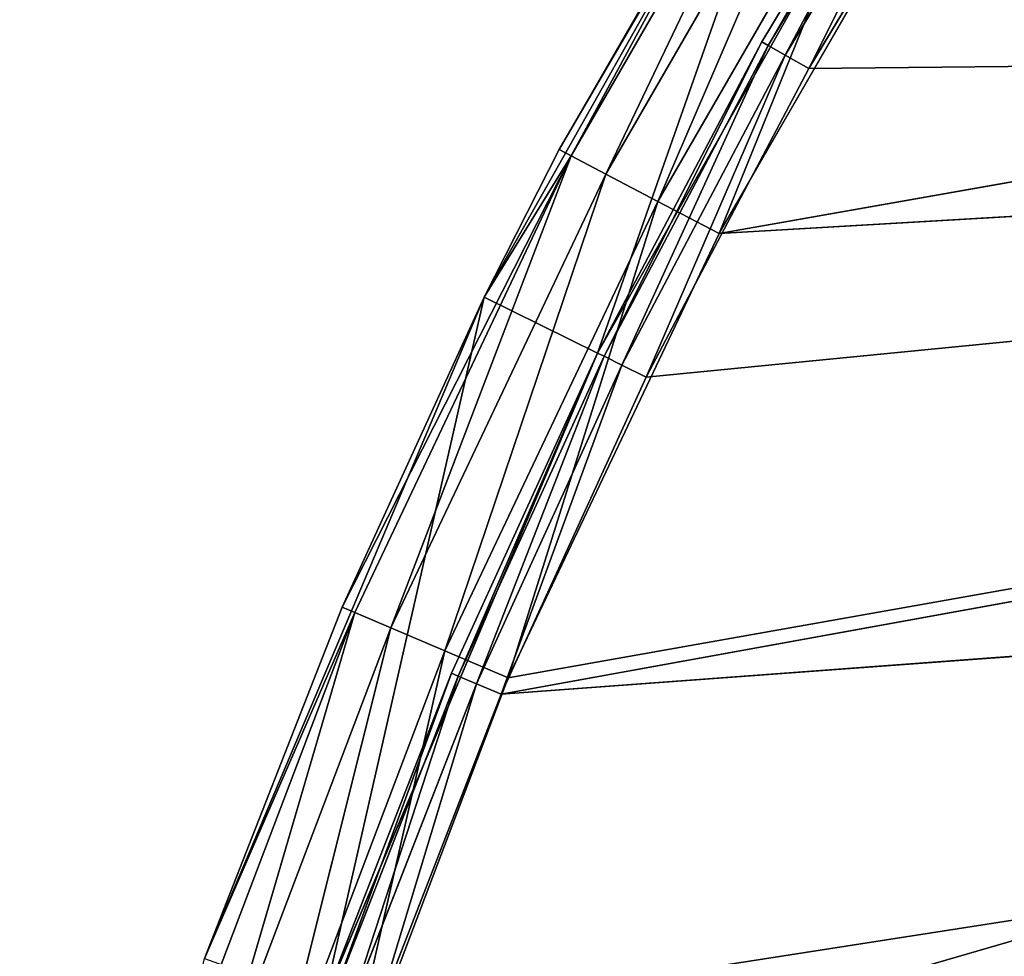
# Model space of a CAD drawing. Extents: x 0 to 71, y 0 to 117.
# Tile 220 of 256: x 1.72 to 7.17, y 76.62 to 81.81. Entities that reach past the tile are written whole.
import ezdxf

# ---------------------------------------------------------------- set-up
doc = ezdxf.new("R2010")
doc.units = 0
doc.header["$LTSCALE"] = 25.4
doc.layers.get('0').update_dxf_attribs({"color": 13, "linetype": 'CONTINUOUS'})

# ---------------------------------------------------------------- blocks, each defined once
blk = doc.blocks.new('MONO-LONG-I-S-BRASS-7731_S')
at = {"color": 250}
for p, q in [((37.3431, 311.4521, 66.3775), (33.8833, 311.4521, 64.4236)), ((33.8833, 311.4521, 64.4236), (36.5252, 293.4521, 65.9619)), ((33.8833, 311.4521, 64.4236), (36.5252, 293.4521, 65.9619)), ((33.8833, 311.4521, 64.4236), (37.652, 311.4521, 65.7493)), ((33.8833, 311.4521, 64.4236), (37.652, 311.4521, 65.7493)), ((37.3431, 311.4521, 66.3775), (33.8833, 311.4521, 64.4236)), ((37.652, 311.4521, 65.7493), (34.2618, 311.4521, 63.8347)), ((34.2618, 311.4521, 63.8347), (35.9295, 293.4521, 64.8404)), ((34.2618, 311.4521, 63.8347), (35.9295, 293.4521, 64.8404)), ((37.652, 311.4521, 65.7493), (34.2618, 311.4521, 63.8347)), ((37.652, 311.4521, 65.7493), (35.9295, 293.4521, 64.8404)), ((37.652, 311.4521, 65.7493), (35.9295, 293.4521, 64.8404)), ((37.3431, 311.4521, 66.3775), (36.5252, 293.4521, 65.9619)), ((37.3431, 311.4521, 66.3775), (36.5252, 293.4521, 65.9619)), ((41.0031, 311.4521, 67.9242), (37.3431, 311.4521, 66.3775)), ((37.3431, 311.4521, 66.3775), (39.0572, 293.4521, 67.1633)), ((37.3431, 311.4521, 66.3775), (39.0572, 293.4521, 67.1633)), ((37.3431, 311.4521, 66.3775), (37.3431, 293.4521, 66.3775)), ((37.3431, 311.4521, 66.3775), (37.3431, 293.4521, 66.3775)), ((37.3431, 311.4521, 66.3775), (37.652, 311.4521, 65.7493)), ((37.3431, 311.4521, 66.3775), (37.652, 311.4521, 65.7493)), ((37.3431, 311.4521, 66.3775), (41.2383, 311.4521, 67.2649)), ((37.3431, 311.4521, 66.3775), (41.2383, 311.4521, 67.2649)), ((41.0031, 311.4521, 67.9242), (37.3431, 311.4521, 66.3775)), ((41.2383, 311.4521, 67.2649), (37.652, 311.4521, 65.7493)), ((37.652, 311.4521, 65.7493), (37.652, 293.4521, 65.7493)), ((37.652, 311.4521, 65.7493), (37.652, 293.4521, 65.7493)), ((37.652, 311.4521, 65.7493), (39.4235, 293.4521, 66.5583)), ((37.652, 311.4521, 65.7493), (39.4235, 293.4521, 66.5583)), ((41.2383, 311.4521, 67.2649), (37.652, 311.4521, 65.7493)), ((41.0031, 311.4521, 67.9242), (39.0572, 293.4521, 67.1633)), ((41.0031, 311.4521, 67.9242), (39.0572, 293.4521, 67.1633)), ((41.2383, 311.4521, 67.2649), (39.4235, 293.4521, 66.5583)), ((41.2383, 311.4521, 67.2649), (39.4235, 293.4521, 66.5583)), ((34.0982, 293.4521, 64.5606), (36.5252, 293.4521, 65.9619)), ((36.5606, 293.0694, 65.8945), (34.0982, 293.4521, 64.5606)), ((36.5606, 293.0694, 65.8945), (34.0982, 293.4521, 64.5606)), ((34.0982, 293.4521, 64.5606), (36.5252, 293.4521, 65.9619)), ((35.9295, 293.4521, 64.8404), (34.2618, 293.4521, 63.8347)), ((35.9493, 293.3021, 64.8054), (34.2618, 293.4521, 63.8347)), ((35.9295, 293.4521, 64.8404), (34.2618, 293.4521, 63.8347)), ((35.9493, 293.3021, 64.8054), (34.2618, 293.4521, 63.8347)), ((37.652, 293.4521, 65.7493), (35.9295, 293.4521, 64.8404)), ((37.6697, 293.3021, 65.7132), (35.9295, 293.4521, 64.8404)), ((37.652, 293.4521, 65.7493), (35.9295, 293.4521, 64.8404)), ((37.6697, 293.3021, 65.7132), (35.9295, 293.4521, 64.8404)), ((35.9493, 293.3021, 64.8054), (35.9295, 293.4521, 64.8404)), ((35.9493, 293.3021, 64.8054), (35.9295, 293.4521, 64.8404)), ((36.5252, 293.4521, 65.9619), (37.3431, 293.4521, 66.3775)), ((36.5606, 293.0694, 65.8945), (36.5252, 293.4521, 65.9619)), ((36.5252, 293.4521, 65.9619), (37.3431, 293.4521, 66.3775)), ((36.5606, 293.0694, 65.8945), (36.5252, 293.4521, 65.9619)), ((39.0572, 293.4521, 67.1633), (36.5606, 293.0694, 65.8945)), ((39.0572, 293.4521, 67.1633), (36.5606, 293.0694, 65.8945)), ((37.3431, 293.4521, 66.3775), (36.5606, 293.0694, 65.8945)), ((37.3431, 293.4521, 66.3775), (36.5606, 293.0694, 65.8945)), ((37.3431, 293.4521, 66.3775), (39.0572, 293.4521, 67.1633)), ((37.3431, 293.4521, 66.3775), (39.0572, 293.4521, 67.1633)), ((39.4235, 293.4521, 66.5583), (37.652, 293.4521, 65.7493)), ((39.4391, 293.3021, 66.5213), (37.652, 293.4521, 65.7493)), ((39.4235, 293.4521, 66.5583), (37.652, 293.4521, 65.7493)), ((39.4391, 293.3021, 66.5213), (37.652, 293.4521, 65.7493)), ((37.6697, 293.3021, 65.7132), (37.652, 293.4521, 65.7493)), ((37.6697, 293.3021, 65.7132), (37.652, 293.4521, 65.7493)), ((39.0572, 293.4521, 67.1633), (41.0031, 293.4521, 67.9242)), ((39.0572, 293.4521, 67.1633), (41.0031, 293.4521, 67.9242)), ((39.0572, 293.4521, 67.1633), (39.087, 293.0694, 67.0933)), ((39.0572, 293.4521, 67.1633), (39.087, 293.0694, 67.0933)), ((41.0031, 293.4521, 67.9242), (39.087, 293.0694, 67.0933)), ((41.0031, 293.4521, 67.9242), (39.087, 293.0694, 67.0933)), ((41.2383, 293.4521, 67.2649), (39.4235, 293.4521, 66.5583)), ((41.2518, 293.3021, 67.227), (39.4235, 293.4521, 66.5583)), ((41.2383, 293.4521, 67.2649), (39.4235, 293.4521, 66.5583)), ((41.2518, 293.3021, 67.227), (39.4235, 293.4521, 66.5583)), ((39.4391, 293.3021, 66.5213), (39.4235, 293.4521, 66.5583)), ((39.4391, 293.3021, 66.5213), (39.4235, 293.4521, 66.5583)), ((36.0033, 293.1923, 64.7098), (34.2835, 293.3021, 63.8009)), ((34.2835, 293.3021, 63.8009), (35.9493, 293.3021, 64.8054)), ((36.0033, 293.1923, 64.7098), (34.2835, 293.3021, 63.8009)), ((34.2835, 293.3021, 63.8009), (35.9493, 293.3021, 64.8054)), ((37.7182, 293.1923, 65.6147), (35.9493, 293.3021, 64.8054)), ((35.9493, 293.3021, 64.8054), (37.6697, 293.3021, 65.7132)), ((37.7182, 293.1923, 65.6147), (35.9493, 293.3021, 64.8054)), ((36.0033, 293.1923, 64.7098), (35.9493, 293.3021, 64.8054)), ((36.0033, 293.1923, 64.7098), (35.9493, 293.3021, 64.8054)), ((35.9493, 293.3021, 64.8054), (37.6697, 293.3021, 65.7132)), ((39.4819, 293.1923, 66.4201), (37.6697, 293.3021, 65.7132)), ((37.6697, 293.3021, 65.7132), (39.4391, 293.3021, 66.5213)), ((39.4819, 293.1923, 66.4201), (37.6697, 293.3021, 65.7132)), ((37.7182, 293.1923, 65.6147), (37.6697, 293.3021, 65.7132)), ((37.7182, 293.1923, 65.6147), (37.6697, 293.3021, 65.7132)), ((37.6697, 293.3021, 65.7132), (39.4391, 293.3021, 66.5213)), ((41.2887, 293.1923, 67.1236), (39.4391, 293.3021, 66.5213)), ((39.4391, 293.3021, 66.5213), (41.2518, 293.3021, 67.227)), ((41.2887, 293.1923, 67.1236), (39.4391, 293.3021, 66.5213)), ((39.4819, 293.1923, 66.4201), (39.4391, 293.3021, 66.5213)), ((39.4819, 293.1923, 66.4201), (39.4391, 293.3021, 66.5213)), ((39.4391, 293.3021, 66.5213), (41.2518, 293.3021, 67.227)), ((36.077, 293.1521, 64.5792), (34.3429, 293.1923, 63.7086)), ((34.3429, 293.1923, 63.7086), (36.0033, 293.1923, 64.7098)), ((36.077, 293.1521, 64.5792), (34.3429, 293.1923, 63.7086)), ((34.3429, 293.1923, 63.7086), (36.0033, 293.1923, 64.7098)), ((37.7843, 293.1521, 65.4801), (36.0033, 293.1923, 64.7098)), ((36.0033, 293.1923, 64.7098), (37.7182, 293.1923, 65.6147)), ((37.7843, 293.1521, 65.4801), (36.0033, 293.1923, 64.7098)), ((36.077, 293.1521, 64.5792), (36.0033, 293.1923, 64.7098)), ((36.077, 293.1521, 64.5792), (36.0033, 293.1923, 64.7098)), ((36.0033, 293.1923, 64.7098), (37.7182, 293.1923, 65.6147)), ((39.5403, 293.1521, 66.282), (37.7182, 293.1923, 65.6147)), ((37.7182, 293.1923, 65.6147), (39.4819, 293.1923, 66.4201)), ((39.5403, 293.1521, 66.282), (37.7182, 293.1923, 65.6147)), ((37.7843, 293.1521, 65.4801), (37.7182, 293.1923, 65.6147)), ((37.7843, 293.1521, 65.4801), (37.7182, 293.1923, 65.6147)), ((37.7182, 293.1923, 65.6147), (39.4819, 293.1923, 66.4201)), ((41.3391, 293.1521, 66.9823), (39.4819, 293.1923, 66.4201)), ((39.4819, 293.1923, 66.4201), (41.2887, 293.1923, 67.1236)), ((41.3391, 293.1521, 66.9823), (39.4819, 293.1923, 66.4201)), ((39.5403, 293.1521, 66.282), (39.4819, 293.1923, 66.4201)), ((39.5403, 293.1521, 66.282), (39.4819, 293.1923, 66.4201)), ((39.4819, 293.1923, 66.4201), (41.2887, 293.1923, 67.1236)), ((34.424, 293.1521, 63.5824), (36.077, 293.1521, 64.5792)), ((34.424, 293.1521, 63.5824), (36.077, 293.1521, 64.5792)), ((36.077, 293.1521, 64.5792), (35.8924, 293.1521, 46.1818)), ((37.7843, 293.1521, 65.4801), (35.8924, 293.1521, 46.1818)), ((36.077, 293.1521, 64.5792), (35.8924, 293.1521, 46.1818)), ((37.7843, 293.1521, 65.4801), (35.8924, 293.1521, 46.1818)), ((39.5403, 293.1521, 66.282), (35.8924, 293.1521, 46.1818)), ((39.5403, 293.1521, 66.282), (35.8924, 293.1521, 46.1818)), ((36.077, 293.1521, 64.5792), (37.7843, 293.1521, 65.4801)), ((36.077, 293.1521, 64.5792), (37.7843, 293.1521, 65.4801)), ((37.7843, 293.1521, 65.4801), (39.5403, 293.1521, 66.282)), ((37.7843, 293.1521, 65.4801), (39.5403, 293.1521, 66.282)), ((39.5403, 293.1521, 66.282), (38.0028, 293.1521, 45.5416)), ((39.5403, 293.1521, 66.282), (38.0028, 293.1521, 45.5416)), ((41.3391, 293.1521, 66.9823), (38.0028, 293.1521, 45.5416)), ((41.3391, 293.1521, 66.9823), (38.0028, 293.1521, 45.5416)), ((39.5403, 293.1521, 66.282), (41.3391, 293.1521, 66.9823)), ((39.5403, 293.1521, 66.282), (41.3391, 293.1521, 66.9823)), ((36.6614, 292.745, 65.7025), (34.1389, 293.0694, 64.4963)), ((36.6614, 292.745, 65.7025), (34.1389, 293.0694, 64.4963)), ((36.5606, 293.0694, 65.8945), (34.1389, 293.0694, 64.4963)), ((36.5606, 293.0694, 65.8945), (34.1389, 293.0694, 64.4963)), ((36.5606, 293.0694, 65.8945), (36.6614, 292.745, 65.7025)), ((39.172, 292.745, 66.8938), (36.5606, 293.0694, 65.8945)), ((39.172, 292.745, 66.8938), (36.5606, 293.0694, 65.8945)), ((39.087, 293.0694, 67.0933), (36.5606, 293.0694, 65.8945)), ((36.5606, 293.0694, 65.8945), (36.6614, 292.745, 65.7025)), ((39.087, 293.0694, 67.0933), (36.5606, 293.0694, 65.8945)), ((39.172, 292.745, 66.8938), (39.087, 293.0694, 67.0933)), ((39.172, 292.745, 66.8938), (39.087, 293.0694, 67.0933)), ((41.7703, 292.745, 67.8792), (39.087, 293.0694, 67.0933)), ((41.7703, 292.745, 67.8792), (39.087, 293.0694, 67.0933)), ((41.7017, 293.0694, 68.0849), (39.087, 293.0694, 67.0933)), ((41.7017, 293.0694, 68.0849), (39.087, 293.0694, 67.0933)), ((36.8121, 292.5282, 65.4153), (34.2547, 292.745, 64.3131)), ((36.8121, 292.5282, 65.4153), (34.2547, 292.745, 64.3131)), ((36.6614, 292.745, 65.7025), (34.2547, 292.745, 64.3131)), ((36.6614, 292.745, 65.7025), (34.2547, 292.745, 64.3131)), ((36.6614, 292.745, 65.7025), (39.172, 292.745, 66.8938)), ((36.6614, 292.745, 65.7025), (36.8121, 292.5282, 65.4153)), ((39.2991, 292.5282, 66.5954), (36.6614, 292.745, 65.7025)), ((39.2991, 292.5282, 66.5954), (36.6614, 292.745, 65.7025)), ((36.6614, 292.745, 65.7025), (39.172, 292.745, 66.8938)), ((36.6614, 292.745, 65.7025), (36.8121, 292.5282, 65.4153)), ((39.2991, 292.5282, 66.5954), (39.172, 292.745, 66.8938)), ((39.2991, 292.5282, 66.5954), (39.172, 292.745, 66.8938)), ((41.873, 292.5282, 67.5715), (39.172, 292.745, 66.8938)), ((41.873, 292.5282, 67.5715), (39.172, 292.745, 66.8938)), ((41.7703, 292.745, 67.8792), (39.172, 292.745, 66.8938)), ((41.7703, 292.745, 67.8792), (39.172, 292.745, 66.8938)), ((36.99, 292.4521, 65.0764), (34.4281, 292.5282, 64.0389)), ((36.99, 292.4521, 65.0764), (34.4281, 292.5282, 64.0389)), ((36.8121, 292.5282, 65.4153), (34.4281, 292.5282, 64.0389)), ((36.8121, 292.5282, 65.4153), (34.4281, 292.5282, 64.0389)), ((36.8121, 292.5282, 65.4153), (39.2991, 292.5282, 66.5954)), ((36.8121, 292.5282, 65.4153), (36.99, 292.4521, 65.0764)), ((39.4491, 292.4521, 66.2433), (36.8121, 292.5282, 65.4153)), ((39.4491, 292.4521, 66.2433), (36.8121, 292.5282, 65.4153)), ((36.8121, 292.5282, 65.4153), (39.2991, 292.5282, 66.5954)), ((36.8121, 292.5282, 65.4153), (36.99, 292.4521, 65.0764)), ((39.4491, 292.4521, 66.2433), (39.2991, 292.5282, 66.5954)), ((39.4491, 292.4521, 66.2433), (39.2991, 292.5282, 66.5954)), ((41.9942, 292.4521, 67.2085), (39.2991, 292.5282, 66.5954)), ((41.9942, 292.4521, 67.2085), (39.2991, 292.5282, 66.5954)), ((41.873, 292.5282, 67.5715), (39.2991, 292.5282, 66.5954)), ((41.873, 292.5282, 67.5715), (39.2991, 292.5282, 66.5954)), ((33.6976, 292.4521, 46.398), (36.99, 292.4521, 65.0764)), ((33.6976, 292.4521, 46.398), (36.99, 292.4521, 65.0764)), ((36.99, 292.4521, 65.0764), (34.6327, 292.4521, 63.7154)), ((36.99, 292.4521, 65.0764), (34.6327, 292.4521, 63.7154)), ((35.8924, 292.4521, 46.1818), (36.99, 292.4521, 65.0764)), ((41.9942, 292.4521, 67.2085), (35.8924, 292.4521, 46.1818)), ((41.9942, 292.4521, 67.2085), (35.8924, 292.4521, 46.1818)), ((39.4491, 292.4521, 66.2433), (35.8924, 292.4521, 46.1818)), ((39.4491, 292.4521, 66.2433), (35.8924, 292.4521, 46.1818)), ((35.8924, 292.4521, 46.1818), (36.99, 292.4521, 65.0764)), ((39.4491, 292.4521, 66.2433), (36.99, 292.4521, 65.0764)), ((39.4491, 292.4521, 66.2433), (36.99, 292.4521, 65.0764)), ((41.9942, 292.4521, 67.2085), (39.4491, 292.4521, 66.2433)), ((41.9942, 292.4521, 67.2085), (39.4491, 292.4521, 66.2433))]:
    blk.add_line(p, q, dxfattribs=at)
mesh = blk.add_polyface(dxfattribs=at)
corners = [(37.3431, 311.4521, 66.3775), (33.8833, 311.4521, 64.4236), (36.5252, 293.4521, 65.9619)]
mesh.append_faces([[corners[k] for k in face] for face in [(0, 1, 2)]], dxfattribs={"color": 250})
mesh = blk.add_polyface(dxfattribs=at)
corners = [(36.5252, 293.4521, 65.9619), (33.8833, 311.4521, 64.4236), (34.0982, 293.4521, 64.5606)]
mesh.append_faces([[corners[k] for k in face] for face in [(0, 1, 2)]], dxfattribs={"color": 250})
mesh = blk.add_polyface(dxfattribs=at)
corners = [(37.652, 311.4521, 65.7493), (34.2618, 311.4521, 63.8347), (33.8833, 311.4521, 64.4236)]
mesh.append_faces([[corners[k] for k in face] for face in [(0, 1, 2)]], dxfattribs={"color": 250})
mesh = blk.add_polyface(dxfattribs=at)
corners = [(37.3431, 311.4521, 66.3775), (37.652, 311.4521, 65.7493), (33.8833, 311.4521, 64.4236)]
mesh.append_faces([[corners[k] for k in face] for face in [(0, 1, 2)]], dxfattribs={"color": 250})
mesh = blk.add_polyface(dxfattribs=at)
corners = [(35.9295, 293.4521, 64.8404), (34.2618, 293.4521, 63.8347), (34.2618, 311.4521, 63.8347)]
mesh.append_faces([[corners[k] for k in face] for face in [(0, 1, 2)]], dxfattribs={"color": 250})
mesh = blk.add_polyface(dxfattribs=at)
corners = [(37.652, 311.4521, 65.7493), (35.9295, 293.4521, 64.8404), (34.2618, 311.4521, 63.8347)]
mesh.append_faces([[corners[k] for k in face] for face in [(0, 1, 2)]], dxfattribs={"color": 250})
mesh = blk.add_polyface(dxfattribs=at)
corners = [(37.652, 293.4521, 65.7493), (35.9295, 293.4521, 64.8404), (37.652, 311.4521, 65.7493)]
mesh.append_faces([[corners[k] for k in face] for face in [(0, 1, 2)]], dxfattribs={"color": 250})
mesh = blk.add_polyface(dxfattribs=at)
corners = [(37.3431, 311.4521, 66.3775), (36.5252, 293.4521, 65.9619), (37.3431, 293.4521, 66.3775)]
mesh.append_faces([[corners[k] for k in face] for face in [(0, 1, 2)]], dxfattribs={"color": 250})
mesh = blk.add_polyface(dxfattribs=at)
corners = [(41.0031, 311.4521, 67.9242), (37.3431, 311.4521, 66.3775), (39.0572, 293.4521, 67.1633)]
mesh.append_faces([[corners[k] for k in face] for face in [(0, 1, 2)]], dxfattribs={"color": 250})
mesh = blk.add_polyface(dxfattribs=at)
corners = [(39.0572, 293.4521, 67.1633), (37.3431, 311.4521, 66.3775), (37.3431, 293.4521, 66.3775)]
mesh.append_faces([[corners[k] for k in face] for face in [(0, 1, 2)]], dxfattribs={"color": 250})
mesh = blk.add_polyface(dxfattribs=at)
corners = [(41.2383, 311.4521, 67.2649), (37.652, 311.4521, 65.7493), (37.3431, 311.4521, 66.3775)]
mesh.append_faces([[corners[k] for k in face] for face in [(0, 1, 2)]], dxfattribs={"color": 250})
mesh = blk.add_polyface(dxfattribs=at)
corners = [(41.0031, 311.4521, 67.9242), (41.2383, 311.4521, 67.2649), (37.3431, 311.4521, 66.3775)]
mesh.append_faces([[corners[k] for k in face] for face in [(0, 1, 2)]], dxfattribs={"color": 250})
mesh = blk.add_polyface(dxfattribs=at)
corners = [(39.4235, 293.4521, 66.5583), (37.652, 293.4521, 65.7493), (37.652, 311.4521, 65.7493)]
mesh.append_faces([[corners[k] for k in face] for face in [(0, 1, 2)]], dxfattribs={"color": 250})
mesh = blk.add_polyface(dxfattribs=at)
corners = [(41.2383, 311.4521, 67.2649), (39.4235, 293.4521, 66.5583), (37.652, 311.4521, 65.7493)]
mesh.append_faces([[corners[k] for k in face] for face in [(0, 1, 2)]], dxfattribs={"color": 250})
mesh = blk.add_polyface(dxfattribs=at)
corners = [(41.0031, 311.4521, 67.9242), (39.0572, 293.4521, 67.1633), (41.0031, 293.4521, 67.9242)]
mesh.append_faces([[corners[k] for k in face] for face in [(0, 1, 2)]], dxfattribs={"color": 250})
mesh = blk.add_polyface(dxfattribs=at)
corners = [(41.2383, 293.4521, 67.2649), (39.4235, 293.4521, 66.5583), (41.2383, 311.4521, 67.2649)]
mesh.append_faces([[corners[k] for k in face] for face in [(0, 1, 2)]], dxfattribs={"color": 250})
mesh = blk.add_polyface(dxfattribs=at)
corners = [(36.5606, 293.0694, 65.8945), (34.0982, 293.4521, 64.5606), (34.1389, 293.0694, 64.4963)]
mesh.append_faces([[corners[k] for k in face] for face in [(0, 1, 2)]], dxfattribs={"color": 250})
mesh = blk.add_polyface(dxfattribs=at)
corners = [(36.5606, 293.0694, 65.8945), (36.5252, 293.4521, 65.9619), (34.0982, 293.4521, 64.5606)]
mesh.append_faces([[corners[k] for k in face] for face in [(0, 1, 2)]], dxfattribs={"color": 250})
mesh = blk.add_polyface(dxfattribs=at)
corners = [(35.9493, 293.3021, 64.8054), (34.2618, 293.4521, 63.8347), (35.9295, 293.4521, 64.8404)]
mesh.append_faces([[corners[k] for k in face] for face in [(0, 1, 2)]], dxfattribs={"color": 250})
mesh = blk.add_polyface(dxfattribs=at)
corners = [(35.9493, 293.3021, 64.8054), (34.2835, 293.3021, 63.8009), (34.2618, 293.4521, 63.8347)]
mesh.append_faces([[corners[k] for k in face] for face in [(0, 1, 2)]], dxfattribs={"color": 250})
mesh = blk.add_polyface(dxfattribs=at)
corners = [(37.6697, 293.3021, 65.7132), (35.9295, 293.4521, 64.8404), (37.652, 293.4521, 65.7493)]
mesh.append_faces([[corners[k] for k in face] for face in [(0, 1, 2)]], dxfattribs={"color": 250})
mesh = blk.add_polyface(dxfattribs=at)
corners = [(37.6697, 293.3021, 65.7132), (35.9493, 293.3021, 64.8054), (35.9295, 293.4521, 64.8404)]
mesh.append_faces([[corners[k] for k in face] for face in [(0, 1, 2)]], dxfattribs={"color": 250})
mesh = blk.add_polyface(dxfattribs=at)
corners = [(37.3431, 293.4521, 66.3775), (36.5252, 293.4521, 65.9619), (36.5606, 293.0694, 65.8945)]
mesh.append_faces([[corners[k] for k in face] for face in [(0, 1, 2)]], dxfattribs={"color": 250})
mesh = blk.add_polyface(dxfattribs=at)
corners = [(39.087, 293.0694, 67.0933), (39.0572, 293.4521, 67.1633), (36.5606, 293.0694, 65.8945)]
mesh.append_faces([[corners[k] for k in face] for face in [(0, 1, 2)]], dxfattribs={"color": 250})
mesh = blk.add_polyface(dxfattribs=at)
corners = [(39.0572, 293.4521, 67.1633), (37.3431, 293.4521, 66.3775), (36.5606, 293.0694, 65.8945)]
mesh.append_faces([[corners[k] for k in face] for face in [(0, 1, 2)]], dxfattribs={"color": 250})
mesh = blk.add_polyface(dxfattribs=at)
corners = [(39.4391, 293.3021, 66.5213), (37.652, 293.4521, 65.7493), (39.4235, 293.4521, 66.5583)]
mesh.append_faces([[corners[k] for k in face] for face in [(0, 1, 2)]], dxfattribs={"color": 250})
mesh = blk.add_polyface(dxfattribs=at)
corners = [(39.4391, 293.3021, 66.5213), (37.6697, 293.3021, 65.7132), (37.652, 293.4521, 65.7493)]
mesh.append_faces([[corners[k] for k in face] for face in [(0, 1, 2)]], dxfattribs={"color": 250})
mesh = blk.add_polyface(dxfattribs=at)
corners = [(41.0031, 293.4521, 67.9242), (39.0572, 293.4521, 67.1633), (39.087, 293.0694, 67.0933)]
mesh.append_faces([[corners[k] for k in face] for face in [(0, 1, 2)]], dxfattribs={"color": 250})
mesh = blk.add_polyface(dxfattribs=at)
corners = [(41.7017, 293.0694, 68.0849), (41.0031, 293.4521, 67.9242), (39.087, 293.0694, 67.0933)]
mesh.append_faces([[corners[k] for k in face] for face in [(0, 1, 2)]], dxfattribs={"color": 250})
mesh = blk.add_polyface(dxfattribs=at)
corners = [(41.2518, 293.3021, 67.227), (39.4235, 293.4521, 66.5583), (41.2383, 293.4521, 67.2649)]
mesh.append_faces([[corners[k] for k in face] for face in [(0, 1, 2)]], dxfattribs={"color": 250})
mesh = blk.add_polyface(dxfattribs=at)
corners = [(41.2518, 293.3021, 67.227), (39.4391, 293.3021, 66.5213), (39.4235, 293.4521, 66.5583)]
mesh.append_faces([[corners[k] for k in face] for face in [(0, 1, 2)]], dxfattribs={"color": 250})
mesh = blk.add_polyface(dxfattribs=at)
corners = [(35.9493, 293.3021, 64.8054), (36.0033, 293.1923, 64.7098), (34.2835, 293.3021, 63.8009)]
mesh.append_faces([[corners[k] for k in face] for face in [(0, 1, 2)]], dxfattribs={"color": 250})
mesh = blk.add_polyface(dxfattribs=at)
corners = [(36.0033, 293.1923, 64.7098), (34.3429, 293.1923, 63.7086), (34.2835, 293.3021, 63.8009)]
mesh.append_faces([[corners[k] for k in face] for face in [(0, 1, 2)]], dxfattribs={"color": 250})
mesh = blk.add_polyface(dxfattribs=at)
corners = [(37.6697, 293.3021, 65.7132), (37.7182, 293.1923, 65.6147), (35.9493, 293.3021, 64.8054)]
mesh.append_faces([[corners[k] for k in face] for face in [(0, 1, 2)]], dxfattribs={"color": 250})
mesh = blk.add_polyface(dxfattribs=at)
corners = [(37.7182, 293.1923, 65.6147), (36.0033, 293.1923, 64.7098), (35.9493, 293.3021, 64.8054)]
mesh.append_faces([[corners[k] for k in face] for face in [(0, 1, 2)]], dxfattribs={"color": 250})
mesh = blk.add_polyface(dxfattribs=at)
corners = [(39.4391, 293.3021, 66.5213), (39.4819, 293.1923, 66.4201), (37.6697, 293.3021, 65.7132)]
mesh.append_faces([[corners[k] for k in face] for face in [(0, 1, 2)]], dxfattribs={"color": 250})
mesh = blk.add_polyface(dxfattribs=at)
corners = [(39.4819, 293.1923, 66.4201), (37.7182, 293.1923, 65.6147), (37.6697, 293.3021, 65.7132)]
mesh.append_faces([[corners[k] for k in face] for face in [(0, 1, 2)]], dxfattribs={"color": 250})
mesh = blk.add_polyface(dxfattribs=at)
corners = [(41.2518, 293.3021, 67.227), (41.2887, 293.1923, 67.1236), (39.4391, 293.3021, 66.5213)]
mesh.append_faces([[corners[k] for k in face] for face in [(0, 1, 2)]], dxfattribs={"color": 250})
mesh = blk.add_polyface(dxfattribs=at)
corners = [(41.2887, 293.1923, 67.1236), (39.4819, 293.1923, 66.4201), (39.4391, 293.3021, 66.5213)]
mesh.append_faces([[corners[k] for k in face] for face in [(0, 1, 2)]], dxfattribs={"color": 250})
mesh = blk.add_polyface(dxfattribs=at)
corners = [(36.0033, 293.1923, 64.7098), (36.077, 293.1521, 64.5792), (34.3429, 293.1923, 63.7086)]
mesh.append_faces([[corners[k] for k in face] for face in [(0, 1, 2)]], dxfattribs={"color": 250})
mesh = blk.add_polyface(dxfattribs=at)
corners = [(36.077, 293.1521, 64.5792), (34.424, 293.1521, 63.5824), (34.3429, 293.1923, 63.7086)]
mesh.append_faces([[corners[k] for k in face] for face in [(0, 1, 2)]], dxfattribs={"color": 250})
mesh = blk.add_polyface(dxfattribs=at)
corners = [(37.7182, 293.1923, 65.6147), (37.7843, 293.1521, 65.4801), (36.0033, 293.1923, 64.7098)]
mesh.append_faces([[corners[k] for k in face] for face in [(0, 1, 2)]], dxfattribs={"color": 250})
mesh = blk.add_polyface(dxfattribs=at)
corners = [(37.7843, 293.1521, 65.4801), (36.077, 293.1521, 64.5792), (36.0033, 293.1923, 64.7098)]
mesh.append_faces([[corners[k] for k in face] for face in [(0, 1, 2)]], dxfattribs={"color": 250})
mesh = blk.add_polyface(dxfattribs=at)
corners = [(39.4819, 293.1923, 66.4201), (39.5403, 293.1521, 66.282), (37.7182, 293.1923, 65.6147)]
mesh.append_faces([[corners[k] for k in face] for face in [(0, 1, 2)]], dxfattribs={"color": 250})
mesh = blk.add_polyface(dxfattribs=at)
corners = [(39.5403, 293.1521, 66.282), (37.7843, 293.1521, 65.4801), (37.7182, 293.1923, 65.6147)]
mesh.append_faces([[corners[k] for k in face] for face in [(0, 1, 2)]], dxfattribs={"color": 250})
mesh = blk.add_polyface(dxfattribs=at)
corners = [(41.2887, 293.1923, 67.1236), (41.3391, 293.1521, 66.9823), (39.4819, 293.1923, 66.4201)]
mesh.append_faces([[corners[k] for k in face] for face in [(0, 1, 2)]], dxfattribs={"color": 250})
mesh = blk.add_polyface(dxfattribs=at)
corners = [(41.3391, 293.1521, 66.9823), (39.5403, 293.1521, 66.282), (39.4819, 293.1923, 66.4201)]
mesh.append_faces([[corners[k] for k in face] for face in [(0, 1, 2)]], dxfattribs={"color": 250})
mesh = blk.add_polyface(dxfattribs=at)
corners = [(34.424, 293.1521, 63.5824), (35.8924, 293.1521, 46.1818), (33.6976, 293.1521, 46.398)]
mesh.append_faces([[corners[k] for k in face] for face in [(0, 1, 2)]], dxfattribs={"color": 250})
mesh = blk.add_polyface(dxfattribs=at)
corners = [(36.077, 293.1521, 64.5792), (35.8924, 293.1521, 46.1818), (34.424, 293.1521, 63.5824)]
mesh.append_faces([[corners[k] for k in face] for face in [(0, 1, 2)]], dxfattribs={"color": 250})
mesh = blk.add_polyface(dxfattribs=at)
corners = [(37.7843, 293.1521, 65.4801), (35.8924, 293.1521, 46.1818), (36.077, 293.1521, 64.5792)]
mesh.append_faces([[corners[k] for k in face] for face in [(0, 1, 2)]], dxfattribs={"color": 250})
mesh = blk.add_polyface(dxfattribs=at)
corners = [(39.5403, 293.1521, 66.282), (35.8924, 293.1521, 46.1818), (37.7843, 293.1521, 65.4801)]
mesh.append_faces([[corners[k] for k in face] for face in [(0, 1, 2)]], dxfattribs={"color": 250})
mesh = blk.add_polyface(dxfattribs=at)
corners = [(39.5403, 293.1521, 66.282), (38.0028, 293.1521, 45.5416), (35.8924, 293.1521, 46.1818)]
mesh.append_faces([[corners[k] for k in face] for face in [(0, 1, 2)]], dxfattribs={"color": 250})
mesh = blk.add_polyface(dxfattribs=at)
corners = [(41.3391, 293.1521, 66.9823), (38.0028, 293.1521, 45.5416), (39.5403, 293.1521, 66.282)]
mesh.append_faces([[corners[k] for k in face] for face in [(0, 1, 2)]], dxfattribs={"color": 250})
mesh = blk.add_polyface(dxfattribs=at)
corners = [(43.175, 293.1521, 67.5789), (38.0028, 293.1521, 45.5416), (41.3391, 293.1521, 66.9823)]
mesh.append_faces([[corners[k] for k in face] for face in [(0, 1, 2)]], dxfattribs={"color": 250})
mesh = blk.add_polyface(dxfattribs=at)
corners = [(45.042, 293.1521, 68.0696), (38.0028, 293.1521, 45.5416), (43.175, 293.1521, 67.5789)]
mesh.append_faces([[corners[k] for k in face] for face in [(0, 1, 2)]], dxfattribs={"color": 250})
mesh = blk.add_polyface(dxfattribs=at)
corners = [(46.934, 293.1521, 68.453), (38.0028, 293.1521, 45.5416), (45.042, 293.1521, 68.0696)]
mesh.append_faces([[corners[k] for k in face] for face in [(0, 1, 2)]], dxfattribs={"color": 250})
mesh = blk.add_polyface(dxfattribs=at)
corners = [(46.934, 293.1521, 68.453), (39.9478, 293.1521, 44.502), (38.0028, 293.1521, 45.5416)]
mesh.append_faces([[corners[k] for k in face] for face in [(0, 1, 2)]], dxfattribs={"color": 250})
mesh = blk.add_polyface(dxfattribs=at)
corners = [(52.6976, 293.1521, 68.948), (39.9478, 293.1521, 44.502), (50.768, 293.1521, 68.8929)]
mesh.append_faces([[corners[k] for k in face] for face in [(0, 1, 2)]], dxfattribs={"color": 250})
mesh = blk.add_polyface(dxfattribs=at)
corners = [(48.8447, 293.1521, 68.7277), (39.9478, 293.1521, 44.502), (46.934, 293.1521, 68.453)]
mesh.append_faces([[corners[k] for k in face] for face in [(0, 1, 2)]], dxfattribs={"color": 250})
mesh = blk.add_polyface(dxfattribs=at)
corners = [(50.768, 293.1521, 68.8929), (39.9478, 293.1521, 44.502), (48.8447, 293.1521, 68.7277)]
mesh.append_faces([[corners[k] for k in face] for face in [(0, 1, 2)]], dxfattribs={"color": 250})
mesh = blk.add_polyface(dxfattribs=at)
corners = [(52.6976, 293.1521, 68.948), (54.6272, 293.1521, 68.8929), (39.9478, 293.1521, 44.502)]
mesh.append_faces([[corners[k] for k in face] for face in [(0, 1, 2)]], dxfattribs={"color": 250})
mesh = blk.add_polyface(dxfattribs=at)
corners = [(54.6272, 293.1521, 68.8929), (56.5505, 293.1521, 68.7277), (39.9478, 293.1521, 44.502)]
mesh.append_faces([[corners[k] for k in face] for face in [(0, 1, 2)]], dxfattribs={"color": 250})
mesh = blk.add_polyface(dxfattribs=at)
corners = [(56.5505, 293.1521, 68.7277), (41.6526, 293.1521, 43.103), (39.9478, 293.1521, 44.502)]
mesh.append_faces([[corners[k] for k in face] for face in [(0, 1, 2)]], dxfattribs={"color": 250})
mesh = blk.add_polyface(dxfattribs=at)
corners = [(36.6614, 292.745, 65.7025), (34.1389, 293.0694, 64.4963), (34.2547, 292.745, 64.3131)]
mesh.append_faces([[corners[k] for k in face] for face in [(0, 1, 2)]], dxfattribs={"color": 250})
mesh = blk.add_polyface(dxfattribs=at)
corners = [(36.6614, 292.745, 65.7025), (36.5606, 293.0694, 65.8945), (34.1389, 293.0694, 64.4963)]
mesh.append_faces([[corners[k] for k in face] for face in [(0, 1, 2)]], dxfattribs={"color": 250})
mesh = blk.add_polyface(dxfattribs=at)
corners = [(39.172, 292.745, 66.8938), (36.5606, 293.0694, 65.8945), (36.6614, 292.745, 65.7025)]
mesh.append_faces([[corners[k] for k in face] for face in [(0, 1, 2)]], dxfattribs={"color": 250})
mesh = blk.add_polyface(dxfattribs=at)
corners = [(39.172, 292.745, 66.8938), (39.087, 293.0694, 67.0933), (36.5606, 293.0694, 65.8945)]
mesh.append_faces([[corners[k] for k in face] for face in [(0, 1, 2)]], dxfattribs={"color": 250})
mesh = blk.add_polyface(dxfattribs=at)
corners = [(41.7703, 292.745, 67.8792), (39.087, 293.0694, 67.0933), (39.172, 292.745, 66.8938)]
mesh.append_faces([[corners[k] for k in face] for face in [(0, 1, 2)]], dxfattribs={"color": 250})
mesh = blk.add_polyface(dxfattribs=at)
corners = [(41.7703, 292.745, 67.8792), (41.7017, 293.0694, 68.0849), (39.087, 293.0694, 67.0933)]
mesh.append_faces([[corners[k] for k in face] for face in [(0, 1, 2)]], dxfattribs={"color": 250})
mesh = blk.add_polyface(dxfattribs=at)
corners = [(36.8121, 292.5282, 65.4153), (34.2547, 292.745, 64.3131), (34.4281, 292.5282, 64.0389)]
mesh.append_faces([[corners[k] for k in face] for face in [(0, 1, 2)]], dxfattribs={"color": 250})
mesh = blk.add_polyface(dxfattribs=at)
corners = [(36.6614, 292.745, 65.7025), (34.2547, 292.745, 64.3131), (36.8121, 292.5282, 65.4153)]
mesh.append_faces([[corners[k] for k in face] for face in [(0, 1, 2)]], dxfattribs={"color": 250})
mesh = blk.add_polyface(dxfattribs=at)
corners = [(39.2991, 292.5282, 66.5954), (36.6614, 292.745, 65.7025), (36.8121, 292.5282, 65.4153)]
mesh.append_faces([[corners[k] for k in face] for face in [(0, 1, 2)]], dxfattribs={"color": 250})
mesh = blk.add_polyface(dxfattribs=at)
corners = [(39.172, 292.745, 66.8938), (36.6614, 292.745, 65.7025), (39.2991, 292.5282, 66.5954)]
mesh.append_faces([[corners[k] for k in face] for face in [(0, 1, 2)]], dxfattribs={"color": 250})
mesh = blk.add_polyface(dxfattribs=at)
corners = [(41.873, 292.5282, 67.5715), (39.172, 292.745, 66.8938), (39.2991, 292.5282, 66.5954)]
mesh.append_faces([[corners[k] for k in face] for face in [(0, 1, 2)]], dxfattribs={"color": 250})
mesh = blk.add_polyface(dxfattribs=at)
corners = [(41.7703, 292.745, 67.8792), (39.172, 292.745, 66.8938), (41.873, 292.5282, 67.5715)]
mesh.append_faces([[corners[k] for k in face] for face in [(0, 1, 2)]], dxfattribs={"color": 250})
mesh = blk.add_polyface(dxfattribs=at)
corners = [(36.99, 292.4521, 65.0764), (34.4281, 292.5282, 64.0389), (34.6327, 292.4521, 63.7154)]
mesh.append_faces([[corners[k] for k in face] for face in [(0, 1, 2)]], dxfattribs={"color": 250})
mesh = blk.add_polyface(dxfattribs=at)
corners = [(36.8121, 292.5282, 65.4153), (34.4281, 292.5282, 64.0389), (36.99, 292.4521, 65.0764)]
mesh.append_faces([[corners[k] for k in face] for face in [(0, 1, 2)]], dxfattribs={"color": 250})
mesh = blk.add_polyface(dxfattribs=at)
corners = [(39.4491, 292.4521, 66.2433), (36.8121, 292.5282, 65.4153), (36.99, 292.4521, 65.0764)]
mesh.append_faces([[corners[k] for k in face] for face in [(0, 1, 2)]], dxfattribs={"color": 250})
mesh = blk.add_polyface(dxfattribs=at)
corners = [(39.2991, 292.5282, 66.5954), (36.8121, 292.5282, 65.4153), (39.4491, 292.4521, 66.2433)]
mesh.append_faces([[corners[k] for k in face] for face in [(0, 1, 2)]], dxfattribs={"color": 250})
mesh = blk.add_polyface(dxfattribs=at)
corners = [(41.9942, 292.4521, 67.2085), (39.2991, 292.5282, 66.5954), (39.4491, 292.4521, 66.2433)]
mesh.append_faces([[corners[k] for k in face] for face in [(0, 1, 2)]], dxfattribs={"color": 250})
mesh = blk.add_polyface(dxfattribs=at)
corners = [(41.873, 292.5282, 67.5715), (39.2991, 292.5282, 66.5954), (41.9942, 292.4521, 67.2085)]
mesh.append_faces([[corners[k] for k in face] for face in [(0, 1, 2)]], dxfattribs={"color": 250})
mesh = blk.add_polyface(dxfattribs=at)
corners = [(36.99, 292.4521, 65.0764), (34.6327, 292.4521, 63.7154), (33.6976, 292.4521, 46.398)]
mesh.append_faces([[corners[k] for k in face] for face in [(0, 1, 2)]], dxfattribs={"color": 250})
mesh = blk.add_polyface(dxfattribs=at)
corners = [(36.99, 292.4521, 65.0764), (33.6976, 292.4521, 46.398), (35.8924, 292.4521, 46.1818)]
mesh.append_faces([[corners[k] for k in face] for face in [(0, 1, 2)]], dxfattribs={"color": 250})
mesh = blk.add_polyface(dxfattribs=at)
corners = [(41.9942, 292.4521, 67.2085), (35.8924, 292.4521, 46.1818), (38.0028, 292.4521, 45.5416)]
mesh.append_faces([[corners[k] for k in face] for face in [(0, 1, 2)]], dxfattribs={"color": 250})
mesh = blk.add_polyface(dxfattribs=at)
corners = [(41.9942, 292.4521, 67.2085), (39.4491, 292.4521, 66.2433), (35.8924, 292.4521, 46.1818)]
mesh.append_faces([[corners[k] for k in face] for face in [(0, 1, 2)]], dxfattribs={"color": 250})
mesh = blk.add_polyface(dxfattribs=at)
corners = [(39.4491, 292.4521, 66.2433), (36.99, 292.4521, 65.0764), (35.8924, 292.4521, 46.1818)]
mesh.append_faces([[corners[k] for k in face] for face in [(0, 1, 2)]], dxfattribs={"color": 250})
mesh = blk.add_polyface(dxfattribs=at)
corners = [(49.9778, 292.4521, 68.8384), (47.2757, 292.4521, 68.5103), (38.0028, 292.4521, 45.5416)]
mesh.append_faces([[corners[k] for k in face] for face in [(0, 1, 2)]], dxfattribs={"color": 250})
mesh = blk.add_polyface(dxfattribs=at)
corners = [(49.9778, 292.4521, 68.8384), (38.0028, 292.4521, 45.5416), (39.9478, 292.4521, 44.502)]
mesh.append_faces([[corners[k] for k in face] for face in [(0, 1, 2)]], dxfattribs={"color": 250})
mesh = blk.add_polyface(dxfattribs=at)
corners = [(47.2757, 292.4521, 68.5103), (44.6087, 292.4521, 67.9658), (38.0028, 292.4521, 45.5416)]
mesh.append_faces([[corners[k] for k in face] for face in [(0, 1, 2)]], dxfattribs={"color": 250})
mesh = blk.add_polyface(dxfattribs=at)
corners = [(44.6087, 292.4521, 67.9658), (41.9942, 292.4521, 67.2085), (38.0028, 292.4521, 45.5416)]
mesh.append_faces([[corners[k] for k in face] for face in [(0, 1, 2)]], dxfattribs={"color": 250})
mesh = blk.add_polyface(dxfattribs=at)
corners = [(52.6976, 292.4521, 68.948), (49.9778, 292.4521, 68.8384), (39.9478, 292.4521, 44.502)]
mesh.append_faces([[corners[k] for k in face] for face in [(0, 1, 2)]], dxfattribs={"color": 250})
mesh = blk.add_polyface(dxfattribs=at)
corners = [(58.1195, 292.4521, 68.5103), (39.9478, 292.4521, 44.502), (41.6526, 292.4521, 43.103)]
mesh.append_faces([[corners[k] for k in face] for face in [(0, 1, 2)]], dxfattribs={"color": 250})
mesh = blk.add_polyface(dxfattribs=at)
corners = [(55.4174, 292.4521, 68.8384), (39.9478, 292.4521, 44.502), (58.1195, 292.4521, 68.5103)]
mesh.append_faces([[corners[k] for k in face] for face in [(0, 1, 2)]], dxfattribs={"color": 250})
mesh = blk.add_polyface(dxfattribs=at)
corners = [(52.6976, 292.4521, 68.948), (39.9478, 292.4521, 44.502), (55.4174, 292.4521, 68.8384)]
mesh.append_faces([[corners[k] for k in face] for face in [(0, 1, 2)]], dxfattribs={"color": 250})

msp = doc.modelspace()

# ---------------------------------------------------------------- block references
at = {"color": 0, "extrusion": (-1, 5.55112e-16, -3.88578e-16), "rotation": 360}
msp.add_blockref('MONO-LONG-I-S-BRASS-7731_S', (-117.6143, -1.6802, -70.6708), dxfattribs=at)

doc.saveas('drawing.dxf')
